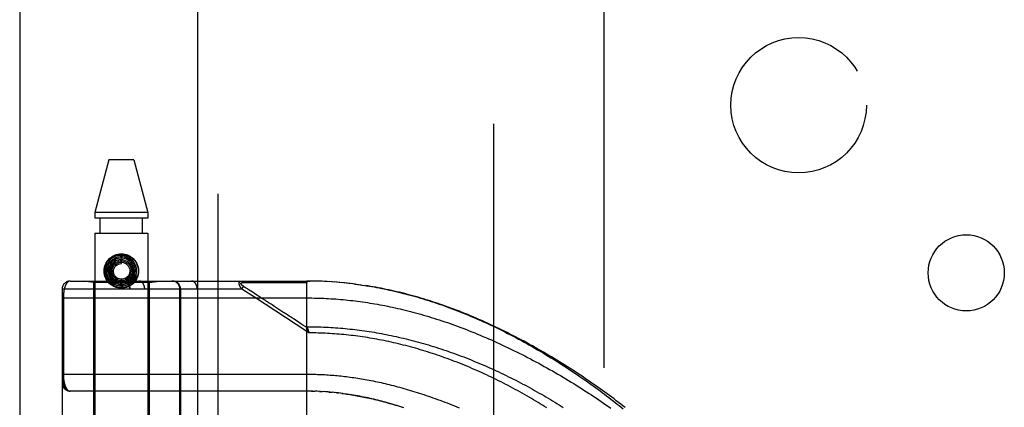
# Model space of a CAD drawing. Header units: inches. Extents: x 0 to 262, y 0 to 169.
# Tile 154 of 256: x 44.84 to 48.47, y 117.24 to 118.67. Entities that reach past the tile are written whole.
import ezdxf

# ---------------------------------------------------------------- set-up
doc = ezdxf.new("R2010")
doc.units = ezdxf.units.IN
doc.header["$LTSCALE"] = 14.384615
doc.header["$MEASUREMENT"] = 0
doc.linetypes.add('HIDDEN', pattern=[0.2, 0.1, -0.1])
doc.layers.get('0').update_dxf_attribs({"linetype": 'CONTINUOUS'})
for name, color, linetype in [('DEFAULT_2', 8, 'HIDDEN'), ('LEFTHAND_DOOR_ASSEMBLY', 7, 'CONTINUOUS'), ('SUBPANEL', 7, 'CONTINUOUS')]:
    doc.layers.add(name, color=color, linetype=linetype)

msp = doc.modelspace()

# ---------------------------------------------------------------- linework, layer by layer
at = {"color": 3, "linetype": 'Continuous'}
msp.add_line((44.8387, 125.8592), (44.8387, 49.3295), dxfattribs=at)
at = {"layer": 'DEFAULT_2', "color": 8, "linetype": 'HIDDEN'}
msp.add_line((46.5887, 50.6735), (46.5887, 119.7775), dxfattribs=at)
at = {"layer": 'LEFTHAND_DOOR_ASSEMBLY', "color": 3, "linetype": 'Continuous'}
msp.add_line((45.4944, 120.9005), (45.4944, 49.5505), dxfattribs=at)
at = {"layer": 'LEFTHAND_DOOR_ASSEMBLY', "color": 8, "linetype": 'HIDDEN'}
for p, q in [((45.5694, 120.9005), (45.5694, 49.5505)), ((45.1674, 118.1485), (45.1159, 117.9545)), ((45.2604, 118.1485), (45.1674, 118.1485)), ((45.2604, 118.1485), (45.3119, 117.9545)), ((45.1159, 117.9545), (45.1159, 117.9335)), ((45.3119, 117.9545), (45.1159, 117.9545)), ((45.3119, 117.9335), (45.1159, 117.9335)), ((45.1354, 117.8785), (45.1354, 117.9335)), ((45.2924, 117.8785), (45.2924, 117.9335)), ((45.3119, 117.9545), (45.3119, 117.9335)), ((45.1159, 117.8785), (45.1159, 114.6962)), ((45.1159, 117.8785), (45.3119, 117.8785)), ((45.3119, 117.8785), (45.3119, 114.6962)), ((45.2139, 117.766), (45.2139, 117.781)), ((45.2719, 117.7197), (45.2577, 117.7243)), ((45.0252, 117.7018), (45.8989, 117.7018)), ((45.1109, 117.6965), (45.0734, 117.7018)), ((45.1109, 117.6965), (45.1109, 117.1505)), ((45.3169, 117.6965), (45.1109, 117.6965)), ((45.2406, 117.7002), (45.2409, 117.7004)), ((45.2409, 117.7004), (45.2423, 117.7018)), ((45.2423, 117.7018), (45.2429, 117.7022)), ((45.2429, 117.7022), (45.2433, 117.7026)), ((45.2433, 117.7026), (45.2437, 117.703)), ((45.2437, 117.703), (45.2441, 117.7034)), ((45.3169, 117.6965), (45.3544, 117.7018)), ((45.3169, 117.6965), (45.3169, 117.1505)), ((45.3702, 114.9993), (45.3702, 117.7018)), ((45.6266, 114.9993), (45.6266, 117.7018)), ((45.6586, 117.6718), (45.6652, 117.6818)), ((45.664, 117.6963), (45.6688, 117.6963)), ((45.6725, 117.6771), (45.6652, 117.6818)), ((45.6688, 117.6963), (45.6746, 117.6963)), ((45.6749, 117.6755), (45.6725, 117.6771)), ((45.6746, 117.6963), (45.7066, 117.6962)), ((45.7066, 117.6962), (45.7118, 117.6962)), ((45.7118, 117.6962), (45.7454, 117.6962)), ((45.7454, 117.6962), (45.7506, 117.6962)), ((45.7506, 117.6962), (45.756, 117.6962)), ((45.8989, 117.037), (45.8989, 117.7018)), ((45.9082, 117.7018), (45.8989, 117.7018)), ((45.8989, 117.7018), (45.908, 117.7018)), ((45.9175, 117.7017), (45.908, 117.7018)), ((45.9268, 117.7015), (45.9171, 117.7017)), ((45.9361, 117.7013), (45.9262, 117.7015)), ((45.9455, 117.701), (45.9353, 117.7013)), ((45.9548, 117.7007), (45.9444, 117.701)), ((45.9642, 117.7002), (45.9535, 117.7007)), ((45.9735, 117.6998), (45.9626, 117.7003)), ((45.9829, 117.6992), (45.9717, 117.6999)), ((45.9922, 117.6986), (45.9808, 117.6994)), ((46.0016, 117.698), (45.9899, 117.6988)), ((46.011, 117.6972), (45.999, 117.6982)), ((46.0203, 117.6965), (46.0082, 117.6975)), ((46.0297, 117.6956), (46.0173, 117.6967)), ((46.0391, 117.6947), (46.0265, 117.6959)), ((46.0486, 117.6937), (46.0356, 117.695)), ((46.058, 117.6926), (46.0448, 117.6941)), ((46.0674, 117.6915), (46.054, 117.6931)), ((46.0769, 117.6904), (46.0632, 117.692)), ((46.0724, 117.6909), (46.0816, 117.6897)), ((46.0769, 117.6904), (46.0909, 117.6885)), ((46.0864, 117.6891), (46.1002, 117.6872)), ((46.0958, 117.6878), (46.1094, 117.6858)), ((44.9952, 117.6718), (44.9952, 115.0293)), ((45.6586, 117.6718), (44.9952, 117.6718)), ((45.2451, 115.0293), (45.2451, 117.6718)), ((45.2471, 115.0293), (45.2471, 117.6718)), ((45.3002, 115.0293), (45.3002, 117.6718)), ((45.4303, 117.1505), (45.4303, 117.6718)), ((45.4327, 117.6718), (45.4327, 117.1505)), ((45.4937, 115.0293), (45.4937, 117.6718)), ((45.6618, 117.6697), (45.6586, 117.6718)), ((45.7048, 117.6416), (45.6618, 117.6697)), ((45.6773, 117.674), (45.6749, 117.6755)), ((45.6797, 117.6724), (45.6773, 117.674)), ((45.6895, 117.666), (45.6848, 117.669)), ((45.6931, 117.6637), (45.6895, 117.666)), ((45.7182, 117.6473), (45.6931, 117.6637)), ((45.8989, 117.5151), (45.7048, 117.6416)), ((45.7221, 117.6448), (45.7182, 117.6473)), ((44.9952, 117.6393), (45.8989, 117.6393)), ((44.9998, 117.6393), (44.9998, 117.3572)), ((45.903, 117.5214), (45.8989, 117.5151)), ((45.9058, 117.5105), (45.8989, 117.5151)), ((45.9042, 117.5173), (45.9045, 117.5161)), ((45.9045, 117.5161), (45.9048, 117.5148)), ((45.9048, 117.5148), (45.9051, 117.5136)), ((45.906, 117.2955), (45.0252, 117.2955)), ((45.9132, 117.2954), (45.9047, 117.2955)), ((45.9204, 117.2953), (45.9104, 117.2955)), ((45.9162, 117.2954), (45.922, 117.2953)), ((45.9204, 117.2953), (45.9277, 117.2951)), ((45.9348, 117.2949), (45.9276, 117.2951)), ((45.942, 117.2946), (45.9335, 117.2949)), ((45.9491, 117.2942), (45.9393, 117.2947)), ((45.9451, 117.2944), (45.9509, 117.2942)), ((45.9491, 117.2942), (45.9567, 117.2938)), ((45.9631, 117.2934), (45.9561, 117.2939)), ((45.9702, 117.2929), (45.9625, 117.2935)), ((45.9772, 117.2924), (45.9683, 117.2931)), ((45.9844, 117.2918), (45.9742, 117.2926)), ((45.9801, 117.2922), (45.9859, 117.2917)), ((45.9844, 117.2918), (45.9918, 117.2911)), ((45.9992, 117.2904), (45.9917, 117.2911)), ((46.0069, 117.2896), (45.9978, 117.2906)), ((46.0097, 117.2893), (46.0156, 117.2886)), ((46.0309, 117.2867), (46.0217, 117.2879)), ((46.0277, 117.2871), (46.0338, 117.2863))]:
    msp.add_line(p, q, dxfattribs=at)
for points in [[(45.1839, 117.7881), (45.1768, 117.7832), (45.1705, 117.7773), (45.1652, 117.7705), (45.1609, 117.7631), (45.1578, 117.755), (45.1558, 117.7466), (45.1552, 117.738), (45.1558, 117.7293), (45.1576, 117.7208), (45.1608, 117.7127), (45.165, 117.7051), (45.1704, 117.6982), (45.1767, 117.6922), (45.1838, 117.6871), (45.1916, 117.6832), (45.2, 117.6804), (45.2086, 117.6788), (45.2174, 117.6786), (45.2262, 117.6796), (45.2347, 117.6819), (45.2428, 117.6855), (45.2503, 117.6902)], [(45.1941, 117.7875), (45.1869, 117.784), (45.1802, 117.7795), (45.1744, 117.7741), (45.1693, 117.7677), (45.1653, 117.7607), (45.1624, 117.7532), (45.1607, 117.7453), (45.1602, 117.7372), (45.1609, 117.7291), (45.1628, 117.7212), (45.1658, 117.7137), (45.17, 117.7067), (45.1752, 117.7004), (45.1813, 117.6949), (45.1881, 117.6904), (45.1956, 117.687), (45.2035, 117.6847), (45.2117, 117.6836), (45.2199, 117.6838), (45.2281, 117.6852), (45.2359, 117.6878)], [(45.1603, 117.7725), (45.1649, 117.7788), (45.1703, 117.7843), (45.1765, 117.7891), (45.1833, 117.7931), (45.1906, 117.7961), (45.1982, 117.7983), (45.206, 117.7996), (45.2139, 117.8), (45.2218, 117.7996), (45.2296, 117.7983), (45.2372, 117.7961), (45.2445, 117.7931), (45.2513, 117.7891), (45.2575, 117.7843), (45.2629, 117.7788), (45.2676, 117.7725)], [(45.2036, 117.7851), (45.1965, 117.783), (45.1898, 117.7799), (45.1836, 117.7758), (45.1781, 117.7707), (45.1734, 117.7649), (45.1697, 117.7583), (45.1671, 117.7513), (45.1656, 117.744), (45.1652, 117.7364), (45.166, 117.7289), (45.1679, 117.7216), (45.1709, 117.7147), (45.175, 117.7083), (45.1801, 117.7026), (45.1859, 117.6977), (45.1925, 117.6938), (45.1995, 117.6909), (45.207, 117.6891), (45.2146, 117.6885), (45.2223, 117.6891), (45.2298, 117.6909)], [(45.2359, 117.6878), (45.2433, 117.6915), (45.2501, 117.6963), (45.2561, 117.7021), (45.2611, 117.7088), (45.2651, 117.7161), (45.268, 117.7239), (45.2697, 117.7321), (45.2702, 117.7405), (45.2694, 117.7488), (45.2673, 117.757), (45.2641, 117.7648), (45.2597, 117.772), (45.2544, 117.7785), (45.2481, 117.7842), (45.241, 117.7888), (45.2333, 117.7924), (45.2251, 117.7948), (45.2167, 117.7959), (45.2081, 117.7958), (45.1997, 117.7945), (45.1915, 117.7919), (45.1839, 117.7881)], [(45.2298, 117.6909), (45.237, 117.6937), (45.2436, 117.6977), (45.2496, 117.7026), (45.2548, 117.7084), (45.259, 117.7149), (45.2622, 117.722), (45.2642, 117.7296), (45.2651, 117.7373), (45.2648, 117.7452), (45.2634, 117.7529), (45.2607, 117.7603), (45.257, 117.7672), (45.2522, 117.7735), (45.2465, 117.779), (45.2401, 117.7836), (45.233, 117.7871), (45.2255, 117.7896), (45.2176, 117.7908), (45.2097, 117.7909), (45.2018, 117.7898), (45.1941, 117.7875)], [(45.217, 117.6936), (45.224, 117.6945), (45.2309, 117.6965), (45.2373, 117.6996), (45.2432, 117.7036), (45.2484, 117.7086), (45.2528, 117.7143), (45.2562, 117.7206), (45.2586, 117.7274), (45.2599, 117.7345), (45.2601, 117.7418), (45.2592, 117.749), (45.2571, 117.756), (45.254, 117.7625), (45.2498, 117.7686), (45.2448, 117.7739), (45.239, 117.7784), (45.2325, 117.7819), (45.2256, 117.7844), (45.2184, 117.7858), (45.211, 117.786), (45.2036, 117.7851)], [(45.2139, 117.781), (45.2127, 117.781), (45.2059, 117.7804), (45.1993, 117.7787), (45.193, 117.776), (45.1872, 117.7723), (45.1821, 117.7677), (45.1778, 117.7624), (45.1743, 117.7564), (45.1719, 117.7499), (45.1705, 117.7431), (45.1702, 117.7362), (45.171, 117.7292), (45.1729, 117.7225), (45.1758, 117.7162), (45.1797, 117.7104), (45.1845, 117.7052), (45.1901, 117.7009), (45.1963, 117.6975), (45.2029, 117.6951), (45.2099, 117.6938), (45.217, 117.6936)], [(45.2577, 117.7243), (45.2571, 117.7227), (45.2539, 117.7161), (45.2498, 117.7102), (45.2448, 117.705), (45.239, 117.7006), (45.2327, 117.6973), (45.2259, 117.6949), (45.2188, 117.6937), (45.2116, 117.6936), (45.2046, 117.6947), (45.1978, 117.6968), (45.1914, 117.7), (45.1857, 117.7042), (45.1807, 117.7092), (45.1765, 117.7149), (45.1734, 117.7212), (45.1713, 117.7279), (45.1703, 117.7349), (45.1704, 117.7419), (45.1716, 117.7488), (45.1739, 117.7554)], [(45.1739, 117.7554), (45.1772, 117.7615), (45.1814, 117.767), (45.1865, 117.7717), (45.1922, 117.7756), (45.1985, 117.7784), (45.2051, 117.7803), (45.2119, 117.781), (45.2188, 117.7807), (45.2255, 117.7792), (45.2318, 117.7767), (45.2376, 117.7732), (45.2428, 117.7689), (45.2472, 117.7637), (45.2508, 117.7579), (45.2533, 117.7517), (45.2548, 117.7451), (45.2552, 117.7384), (45.2545, 117.7318), (45.2527, 117.7253), (45.2499, 117.7193)], [(45.2499, 117.7193), (45.2462, 117.7138), (45.2417, 117.7089), (45.2364, 117.7049), (45.2306, 117.7018), (45.2244, 117.6997), (45.2179, 117.6987), (45.2113, 117.6987), (45.2049, 117.6998), (45.1987, 117.7019), (45.193, 117.705), (45.1879, 117.7089), (45.1835, 117.7137), (45.1799, 117.7191), (45.1773, 117.725), (45.1757, 117.7312), (45.1752, 117.7376), (45.1757, 117.7439), (45.1772, 117.7501), (45.1797, 117.756), (45.1832, 117.7613)], [(45.2419, 117.7163), (45.2376, 117.712), (45.2328, 117.7085), (45.2274, 117.7059), (45.2217, 117.7042), (45.2158, 117.7035), (45.2098, 117.7039), (45.2041, 117.7052), (45.1986, 117.7074), (45.1937, 117.7106), (45.1893, 117.7145), (45.1857, 117.7191), (45.183, 117.7242), (45.1811, 117.7297), (45.1802, 117.7355), (45.1803, 117.7412), (45.1814, 117.7469), (45.1834, 117.7523), (45.1864, 117.7572), (45.19, 117.7615)], [(45.1832, 117.7613), (45.1874, 117.766), (45.1924, 117.7698), (45.1979, 117.7728), (45.2039, 117.7749), (45.21, 117.7759), (45.2163, 117.7759), (45.2224, 117.7749), (45.2283, 117.7728), (45.2337, 117.7698), (45.2386, 117.766), (45.2427, 117.7614), (45.246, 117.7563), (45.2484, 117.7506), (45.2498, 117.7447), (45.2502, 117.7386), (45.2495, 117.7325), (45.2479, 117.7267), (45.2453, 117.7212), (45.2419, 117.7163)], [(45.2322, 117.7141), (45.2276, 117.7114), (45.2226, 117.7096), (45.2174, 117.7086), (45.2121, 117.7086), (45.2069, 117.7096), (45.202, 117.7114), (45.1975, 117.714), (45.1935, 117.7174), (45.1902, 117.7214), (45.1877, 117.7259), (45.186, 117.7308), (45.1852, 117.7359), (45.1853, 117.741), (45.1864, 117.746), (45.1883, 117.7507), (45.191, 117.755), (45.1944, 117.7587), (45.1984, 117.7618)], [(45.19, 117.7615), (45.1944, 117.7652), (45.1993, 117.768), (45.2046, 117.7699), (45.2102, 117.7709), (45.2158, 117.7709), (45.2213, 117.77), (45.2266, 117.7681), (45.2314, 117.7654), (45.2357, 117.7619), (45.2393, 117.7577), (45.2421, 117.7529), (45.244, 117.7478), (45.245, 117.7424), (45.2451, 117.737), (45.2442, 117.7316), (45.2424, 117.7265), (45.2397, 117.7218), (45.2363, 117.7176), (45.2322, 117.7141)], [(45.1984, 117.7618), (45.2028, 117.7641), (45.2076, 117.7655), (45.2126, 117.766), (45.2139, 117.766)], [(45.2626, 117.7227), (45.262, 117.7213), (45.2614, 117.72), (45.2608, 117.7188), (45.2602, 117.7176), (45.2596, 117.7165), (45.2589, 117.7154), (45.2583, 117.7144), (45.2577, 117.7135), (45.2571, 117.7126), (45.2565, 117.7117), (45.2559, 117.7109), (45.2553, 117.7102), (45.2547, 117.7095), (45.2541, 117.7088), (45.2535, 117.7082), (45.253, 117.7076), (45.2525, 117.7071), (45.2519, 117.7065), (45.2514, 117.706), (45.2509, 117.7056), (45.2505, 117.7051), (45.25, 117.7047), (45.2496, 117.7043), (45.2491, 117.704), (45.2487, 117.7036), (45.2483, 117.7033), (45.2479, 117.703), (45.2475, 117.7027), (45.2471, 117.7024), (45.2468, 117.7022), (45.2464, 117.7019), (45.246, 117.7017), (45.2457, 117.7014), (45.2454, 117.7012), (45.245, 117.701), (45.2447, 117.7008), (45.2444, 117.7006), (45.2441, 117.7004), (45.2437, 117.7002), (45.2434, 117.7), (45.2431, 117.6999), (45.2428, 117.6997), (45.2425, 117.6996), (45.2422, 117.6994), (45.2419, 117.6993), (45.2416, 117.6991), (45.2414, 117.699), (45.2411, 117.6989), (45.2408, 117.6988), (45.2406, 117.6987), (45.2404, 117.6986), (45.2401, 117.6986), (45.2399, 117.6985), (45.2397, 117.6985), (45.2395, 117.6985), (45.2393, 117.6985), (45.2393, 117.6986), (45.2393, 117.6987), (45.2394, 117.6989), (45.2395, 117.6991), (45.2397, 117.6993), (45.2398, 117.6995), (45.24, 117.6996), (45.2401, 117.6998), (45.2403, 117.6999), (45.2404, 117.7), (45.2406, 117.7002)], [(45.2441, 117.7034), (45.2444, 117.7037), (45.2446, 117.7039), (45.2449, 117.7042), (45.2452, 117.7045), (45.2455, 117.7048), (45.2458, 117.7051), (45.2461, 117.7054), (45.2465, 117.7058), (45.2468, 117.7062), (45.2472, 117.7066), (45.2476, 117.707), (45.248, 117.7074), (45.2484, 117.7079), (45.2488, 117.7084), (45.2493, 117.709), (45.2497, 117.7096), (45.2502, 117.7102), (45.2507, 117.7108), (45.2512, 117.7115), (45.2517, 117.7122), (45.2522, 117.713), (45.2527, 117.7137), (45.2532, 117.7146), (45.2537, 117.7154), (45.2542, 117.7164), (45.2547, 117.7173), (45.2553, 117.7184), (45.2558, 117.7194), (45.2563, 117.7206), (45.2568, 117.7218), (45.2572, 117.723), (45.2577, 117.7243)], [(45.2503, 117.6902), (45.2571, 117.6959), (45.2629, 117.7026), (45.2677, 117.7101), (45.2714, 117.7182), (45.2719, 117.7197)], [(45.0252, 117.7018), (45.0246, 117.7018), (45.0239, 117.7017), (45.0234, 117.7017), (45.0228, 117.7015), (45.0222, 117.7014), (45.0216, 117.7013), (45.0211, 117.7011), (45.0205, 117.7009), (45.02, 117.7006), (45.0194, 117.7004), (45.0189, 117.7001), (45.0184, 117.6998), (45.0179, 117.6995), (45.0174, 117.6991), (45.0169, 117.6987), (45.0164, 117.6983), (45.0159, 117.6979), (45.0154, 117.6975), (45.015, 117.697), (45.0145, 117.6966), (45.014, 117.6961), (45.0136, 117.6956), (45.0132, 117.6951), (45.0128, 117.6945), (45.0123, 117.694), (45.0119, 117.6934), (45.0115, 117.6928), (45.0111, 117.6922), (45.0107, 117.6916), (45.0104, 117.691), (45.01, 117.6903), (45.0096, 117.6897), (45.0093, 117.689), (45.0089, 117.6883), (45.0086, 117.6877), (45.0083, 117.687), (45.0079, 117.6862), (45.0076, 117.6855), (45.0073, 117.6848), (45.007, 117.6841), (45.0067, 117.6833), (45.0064, 117.6826), (45.0061, 117.6818), (45.0059, 117.681), (45.0056, 117.6803), (45.0053, 117.6795), (45.0051, 117.6787), (45.0048, 117.6779), (45.0046, 117.6771), (45.0044, 117.6763), (45.0042, 117.6755), (45.0039, 117.6747), (45.0037, 117.6738), (45.0035, 117.673), (45.0033, 117.6722), (45.0031, 117.6714), (45.0029, 117.6705), (45.0027, 117.6697), (45.0026, 117.6688), (45.0024, 117.668), (45.0022, 117.6671), (45.0021, 117.6663), (45.0019, 117.6654), (45.0018, 117.6645), (45.0016, 117.6637), (45.0015, 117.6628), (45.0014, 117.6619), (45.0012, 117.6611), (45.0011, 117.6602), (45.001, 117.6594), (45.0009, 117.6585), (45.0008, 117.6576), (45.0007, 117.6568), (45.0006, 117.6559), (45.0005, 117.6551), (45.0004, 117.6542), (45.0004, 117.6534), (45.0003, 117.6525), (45.0002, 117.6517), (45.0002, 117.6509), (45.0001, 117.65), (45.0001, 117.6492), (45, 117.6484), (45, 117.6475), (44.9999, 117.6467), (44.9999, 117.6459), (44.9999, 117.6451), (44.9998, 117.6443), (44.9998, 117.6434), (44.9998, 117.6426), (44.9998, 117.6418), (44.9998, 117.6409), (44.9998, 117.6401), (44.9998, 117.6393)], [(45.2676, 117.7046), (45.2629, 117.6983), (45.2575, 117.6927), (45.2513, 117.688), (45.2445, 117.684), (45.2372, 117.681), (45.2296, 117.6788), (45.2218, 117.6775), (45.2139, 117.6771), (45.206, 117.6775), (45.1982, 117.6788), (45.1906, 117.681), (45.1833, 117.684), (45.1765, 117.688), (45.1703, 117.6927), (45.1649, 117.6983), (45.1603, 117.7046)], [(45.2471, 117.6718), (45.2471, 117.6724), (45.2471, 117.6731), (45.247, 117.6737), (45.247, 117.6744), (45.2469, 117.6751), (45.2468, 117.6757), (45.2468, 117.6764), (45.2467, 117.677), (45.2465, 117.6776), (45.2464, 117.6783), (45.2463, 117.6789), (45.2461, 117.6796), (45.2459, 117.6802), (45.2457, 117.6808), (45.2455, 117.6814), (45.2453, 117.682), (45.2451, 117.6827), (45.2448, 117.6833), (45.2446, 117.6839), (45.2443, 117.6845), (45.244, 117.6851), (45.2437, 117.6856), (45.2434, 117.6862), (45.2431, 117.6868), (45.2428, 117.6873), (45.2425, 117.6879), (45.2421, 117.6885), (45.2417, 117.689), (45.2414, 117.6895), (45.241, 117.69), (45.2406, 117.6906), (45.2402, 117.6911), (45.2397, 117.6916), (45.2393, 117.6921), (45.2389, 117.6925), (45.2384, 117.693), (45.2379, 117.6935), (45.2375, 117.6939), (45.237, 117.6943), (45.2365, 117.6948), (45.236, 117.6952), (45.2355, 117.6956), (45.235, 117.696), (45.2344, 117.6964), (45.2339, 117.6967), (45.2334, 117.6971), (45.2328, 117.6974), (45.2323, 117.6978), (45.2317, 117.6981), (45.2311, 117.6984), (45.2305, 117.6987), (45.23, 117.699), (45.2294, 117.6992), (45.2288, 117.6995), (45.2282, 117.6997), (45.2276, 117.7), (45.227, 117.7002), (45.2263, 117.7004), (45.2257, 117.7006), (45.2251, 117.7008), (45.2245, 117.7009), (45.2238, 117.7011), (45.2232, 117.7012), (45.2226, 117.7013), (45.2219, 117.7014), (45.2213, 117.7015), (45.2207, 117.7016), (45.22, 117.7017), (45.2194, 117.7017), (45.2187, 117.7018), (45.2181, 117.7018), (45.2174, 117.7018)], [(45.3002, 117.6718), (45.3002, 117.6724), (45.3001, 117.6731), (45.3001, 117.6737), (45.3001, 117.6744), (45.3, 117.6751), (45.3, 117.6757), (45.2999, 117.6764), (45.2998, 117.677), (45.2998, 117.6776), (45.2997, 117.6783), (45.2996, 117.6789), (45.2994, 117.6796), (45.2993, 117.6802), (45.2992, 117.6808), (45.299, 117.6814), (45.2989, 117.682), (45.2987, 117.6827), (45.2986, 117.6833), (45.2984, 117.6839), (45.2982, 117.6845), (45.298, 117.6851), (45.2978, 117.6856), (45.2976, 117.6862), (45.2973, 117.6868), (45.2971, 117.6873), (45.2968, 117.6879), (45.2966, 117.6885), (45.2963, 117.689), (45.2961, 117.6895), (45.2958, 117.69), (45.2955, 117.6906), (45.2952, 117.6911), (45.2949, 117.6916), (45.2946, 117.6921), (45.2943, 117.6925), (45.294, 117.693), (45.2936, 117.6935), (45.2933, 117.6939), (45.2929, 117.6943), (45.2926, 117.6948), (45.2922, 117.6952), (45.2919, 117.6956), (45.2915, 117.696), (45.2911, 117.6964), (45.2907, 117.6967), (45.2904, 117.6971), (45.29, 117.6974), (45.2896, 117.6978), (45.2892, 117.6981), (45.2888, 117.6984), (45.2883, 117.6987), (45.2879, 117.699), (45.2875, 117.6992), (45.2871, 117.6995), (45.2866, 117.6997), (45.2862, 117.7), (45.2858, 117.7002), (45.2853, 117.7004), (45.2849, 117.7006), (45.2844, 117.7008), (45.284, 117.7009), (45.2835, 117.7011), (45.2831, 117.7012), (45.2826, 117.7013), (45.2822, 117.7014), (45.2817, 117.7015), (45.2813, 117.7016), (45.2808, 117.7017), (45.2803, 117.7017), (45.2799, 117.7018), (45.2794, 117.7018), (45.279, 117.7018)], [(45.4303, 117.6718), (45.4303, 117.6724), (45.4303, 117.6731), (45.4303, 117.6737), (45.4302, 117.6744), (45.4302, 117.6751), (45.4301, 117.6757), (45.43, 117.6764), (45.4299, 117.677), (45.4298, 117.6776), (45.4296, 117.6783), (45.4295, 117.6789), (45.4293, 117.6796), (45.4292, 117.6802), (45.429, 117.6808), (45.4288, 117.6814), (45.4286, 117.682), (45.4283, 117.6827), (45.4281, 117.6833), (45.4278, 117.6839), (45.4276, 117.6845), (45.4273, 117.6851), (45.427, 117.6856), (45.4267, 117.6862), (45.4264, 117.6868), (45.426, 117.6873), (45.4257, 117.6879), (45.4253, 117.6885), (45.425, 117.689), (45.4246, 117.6895), (45.4242, 117.69), (45.4238, 117.6906), (45.4234, 117.6911), (45.423, 117.6916), (45.4225, 117.6921), (45.4221, 117.6925), (45.4216, 117.693), (45.4212, 117.6935), (45.4207, 117.6939), (45.4202, 117.6943), (45.4197, 117.6948), (45.4192, 117.6952), (45.4187, 117.6956), (45.4182, 117.696), (45.4177, 117.6964), (45.4172, 117.6967), (45.4166, 117.6971), (45.4161, 117.6974), (45.4155, 117.6978), (45.4149, 117.6981), (45.4144, 117.6984), (45.4138, 117.6987), (45.4132, 117.699), (45.4126, 117.6992), (45.412, 117.6995), (45.4114, 117.6997), (45.4108, 117.7), (45.4102, 117.7002), (45.4096, 117.7004), (45.409, 117.7006), (45.4083, 117.7008), (45.4077, 117.7009), (45.4071, 117.7011), (45.4065, 117.7012), (45.4058, 117.7013), (45.4052, 117.7014), (45.4045, 117.7015), (45.4039, 117.7016), (45.4032, 117.7017), (45.4026, 117.7017), (45.402, 117.7018), (45.4013, 117.7018), (45.4007, 117.7018)], [(45.4937, 117.6718), (45.4937, 117.6724), (45.4937, 117.6731), (45.4937, 117.6737), (45.4936, 117.6744), (45.4936, 117.6751), (45.4935, 117.6757), (45.4935, 117.6764), (45.4934, 117.677), (45.4933, 117.6776), (45.4932, 117.6783), (45.4931, 117.6789), (45.493, 117.6796), (45.4929, 117.6802), (45.4927, 117.6808), (45.4926, 117.6814), (45.4924, 117.682), (45.4923, 117.6827), (45.4921, 117.6833), (45.4919, 117.6839), (45.4917, 117.6845), (45.4915, 117.6851), (45.4913, 117.6856), (45.4911, 117.6862), (45.4909, 117.6868), (45.4906, 117.6873), (45.4904, 117.6879), (45.4901, 117.6885), (45.4899, 117.689), (45.4896, 117.6895), (45.4893, 117.69), (45.489, 117.6906), (45.4887, 117.6911), (45.4884, 117.6916), (45.4881, 117.6921), (45.4878, 117.6925), (45.4875, 117.693), (45.4872, 117.6935), (45.4868, 117.6939), (45.4865, 117.6943), (45.4861, 117.6948), (45.4858, 117.6952), (45.4854, 117.6956), (45.485, 117.696), (45.4847, 117.6964), (45.4843, 117.6967), (45.4839, 117.6971), (45.4835, 117.6974), (45.4831, 117.6978), (45.4827, 117.6981), (45.4823, 117.6984), (45.4819, 117.6987), (45.4815, 117.699), (45.481, 117.6992), (45.4806, 117.6995), (45.4802, 117.6997), (45.4797, 117.7), (45.4793, 117.7002), (45.4789, 117.7004), (45.4784, 117.7006), (45.478, 117.7008), (45.4775, 117.7009), (45.4771, 117.7011), (45.4766, 117.7012), (45.4762, 117.7013), (45.4757, 117.7014), (45.4753, 117.7015), (45.4748, 117.7016), (45.4743, 117.7017), (45.4739, 117.7017), (45.4734, 117.7018), (45.473, 117.7018), (45.4725, 117.7018)], [(45.6586, 117.6718), (45.6582, 117.6724), (45.6577, 117.6731), (45.6572, 117.6737), (45.6568, 117.6743), (45.6564, 117.6749), (45.656, 117.6755), (45.6556, 117.676), (45.6552, 117.6766), (45.6549, 117.6771), (45.6546, 117.6776), (45.6542, 117.6782), (45.6539, 117.6787), (45.6537, 117.6792), (45.6534, 117.6796), (45.6531, 117.6801), (45.6528, 117.6806), (45.6526, 117.681), (45.6524, 117.6815), (45.6521, 117.6819), (45.6519, 117.6823), (45.6517, 117.6828), (45.6515, 117.6832), (45.6513, 117.6836), (45.6511, 117.684), (45.651, 117.6844), (45.6508, 117.6848), (45.6506, 117.6851), (45.6505, 117.6855), (45.6503, 117.6859), (45.6502, 117.6862), (45.6501, 117.6866), (45.6499, 117.687), (45.6498, 117.6873), (45.6497, 117.6877), (45.6496, 117.688), (45.6495, 117.6883), (45.6494, 117.6887), (45.6493, 117.689), (45.6492, 117.6893), (45.6492, 117.6896), (45.6491, 117.6899), (45.649, 117.6902), (45.649, 117.6906), (45.6489, 117.6909), (45.6489, 117.6912), (45.6488, 117.6914), (45.6488, 117.6917), (45.6488, 117.692), (45.6487, 117.6923), (45.6487, 117.6926), (45.6487, 117.6929), (45.6487, 117.6931), (45.6487, 117.6934), (45.6487, 117.6937), (45.6487, 117.6939), (45.6487, 117.6942), (45.6487, 117.6944), (45.6487, 117.6947), (45.6488, 117.6949), (45.6488, 117.6952), (45.6488, 117.6954), (45.6489, 117.6956), (45.6489, 117.6959), (45.649, 117.6961), (45.649, 117.6963), (45.6491, 117.6965), (45.6492, 117.6968), (45.6492, 117.697), (45.6493, 117.6972), (45.6494, 117.6974), (45.6495, 117.6976), (45.6496, 117.6978), (45.6497, 117.698), (45.6498, 117.6982), (45.6499, 117.6984), (45.65, 117.6986), (45.6502, 117.6987), (45.6503, 117.6989), (45.6505, 117.6991), (45.6506, 117.6993), (45.6508, 117.6994), (45.6509, 117.6996), (45.6511, 117.6998), (45.6513, 117.6999), (45.6515, 117.7001), (45.6517, 117.7002), (45.6519, 117.7004), (45.6521, 117.7005), (45.6523, 117.7006), (45.6526, 117.7008), (45.6528, 117.7009), (45.6531, 117.701), (45.6534, 117.7011), (45.6536, 117.7012), (45.654, 117.7013), (45.6543, 117.7014), (45.6546, 117.7015), (45.655, 117.7016), (45.6553, 117.7016), (45.6557, 117.7017), (45.6561, 117.7017), (45.6566, 117.7018), (45.657, 117.7018), (45.6575, 117.7018)], [(45.6652, 117.6818), (45.6647, 117.6821), (45.6642, 117.6825), (45.6638, 117.6828), (45.6634, 117.6831), (45.663, 117.6834), (45.6626, 117.6836), (45.6622, 117.6839), (45.6618, 117.6842), (45.6615, 117.6845), (45.6611, 117.6847), (45.6608, 117.685), (45.6605, 117.6852), (45.6602, 117.6855), (45.6599, 117.6857), (45.6597, 117.6859), (45.6594, 117.6862), (45.6592, 117.6864), (45.6589, 117.6866), (45.6587, 117.6868), (45.6585, 117.687), (45.6583, 117.6872), (45.6581, 117.6874), (45.6579, 117.6876), (45.6577, 117.6878), (45.6575, 117.688), (45.6573, 117.6882), (45.6572, 117.6884), (45.657, 117.6886), (45.6569, 117.6888), (45.6567, 117.6889), (45.6566, 117.6891), (45.6565, 117.6893), (45.6564, 117.6895), (45.6563, 117.6896), (45.6562, 117.6898), (45.6561, 117.6899), (45.656, 117.6901), (45.6559, 117.6903), (45.6558, 117.6904), (45.6557, 117.6906), (45.6556, 117.6907), (45.6556, 117.6909), (45.6555, 117.691), (45.6555, 117.6912), (45.6554, 117.6913), (45.6554, 117.6914), (45.6553, 117.6916), (45.6553, 117.6917), (45.6553, 117.6919), (45.6553, 117.692), (45.6552, 117.6921), (45.6552, 117.6923), (45.6552, 117.6924), (45.6552, 117.6925), (45.6552, 117.6926), (45.6552, 117.6928), (45.6553, 117.6929), (45.6553, 117.693), (45.6553, 117.6931), (45.6553, 117.6932), (45.6554, 117.6933), (45.6554, 117.6935), (45.6555, 117.6936), (45.6555, 117.6937), (45.6556, 117.6938), (45.6556, 117.6939), (45.6557, 117.694), (45.6558, 117.6941), (45.6559, 117.6942), (45.656, 117.6943), (45.656, 117.6944), (45.6561, 117.6945), (45.6562, 117.6946), (45.6564, 117.6947), (45.6565, 117.6947), (45.6566, 117.6948), (45.6567, 117.6949), (45.6569, 117.695), (45.657, 117.6951), (45.6572, 117.6952), (45.6573, 117.6952), (45.6575, 117.6953), (45.6577, 117.6954), (45.6578, 117.6955), (45.658, 117.6955), (45.6582, 117.6956), (45.6584, 117.6957), (45.6587, 117.6957), (45.6589, 117.6958), (45.6591, 117.6959), (45.6594, 117.6959), (45.6597, 117.696), (45.6599, 117.696), (45.6602, 117.6961), (45.6605, 117.6961), (45.6608, 117.6962), (45.6612, 117.6962), (45.6615, 117.6962), (45.6619, 117.6963), (45.6623, 117.6963), (45.6627, 117.6963), (45.6631, 117.6963), (45.6636, 117.6963), (45.664, 117.6963)], [(45.6575, 117.7018), (45.6577, 117.7018), (45.6579, 117.7018), (45.6581, 117.7017), (45.6583, 117.7017), (45.6586, 117.7017), (45.6588, 117.7016), (45.659, 117.7015), (45.6592, 117.7015), (45.6594, 117.7014), (45.6596, 117.7013), (45.6599, 117.7012), (45.6601, 117.7011), (45.6603, 117.7009), (45.6605, 117.7008), (45.6607, 117.7007), (45.6609, 117.7005), (45.6611, 117.7004), (45.6613, 117.7002), (45.6615, 117.7), (45.6617, 117.6998), (45.6619, 117.6996), (45.6621, 117.6994), (45.6622, 117.6992), (45.6624, 117.699), (45.6626, 117.6987), (45.6628, 117.6985), (45.6629, 117.6983), (45.6631, 117.698), (45.6633, 117.6977), (45.6634, 117.6975), (45.6636, 117.6972), (45.6637, 117.6969), (45.6639, 117.6966), (45.664, 117.6963)], [(45.756, 117.6962), (45.7589, 117.6962), (45.7619, 117.6962), (45.765, 117.6962), (45.7684, 117.6962), (45.7719, 117.6962), (45.7793, 117.6962)], [(45.7793, 117.6962), (45.7832, 117.6962), (45.787, 117.6962), (45.7909, 117.6962), (45.7947, 117.6962), (45.7985, 117.6962), (45.8023, 117.6962), (45.8061, 117.6962), (45.8099, 117.6961), (45.8138, 117.6961), (45.8179, 117.6961), (45.822, 117.6961), (45.8503, 117.6961)], [(45.8503, 117.6961), (45.8556, 117.6961), (45.8612, 117.6961), (45.867, 117.6961), (45.873, 117.6961), (45.8793, 117.6961), (45.8859, 117.6961), (45.8928, 117.6961)], [(45.8861, 117.7018), (45.8867, 117.7018), (45.8873, 117.7018), (45.8879, 117.7017), (45.8884, 117.7017), (45.8889, 117.7017), (45.8894, 117.7016), (45.8899, 117.7016), (45.8904, 117.7015), (45.8908, 117.7015), (45.8913, 117.7014), (45.8917, 117.7013), (45.8921, 117.7013), (45.8925, 117.7012), (45.8928, 117.7011), (45.8932, 117.701), (45.8935, 117.7009), (45.8938, 117.7008), (45.8941, 117.7007), (45.8944, 117.7006), (45.8947, 117.7005), (45.8949, 117.7004), (45.8952, 117.7003), (45.8954, 117.7002), (45.8957, 117.7001), (45.8959, 117.7), (45.8961, 117.6999), (45.8963, 117.6998), (45.8965, 117.6997), (45.8967, 117.6995), (45.8968, 117.6994), (45.897, 117.6993), (45.8972, 117.6992), (45.8973, 117.6991), (45.8974, 117.699), (45.8976, 117.6988), (45.8977, 117.6987), (45.8978, 117.6986), (45.8979, 117.6985), (45.898, 117.6984), (45.8981, 117.6982), (45.8982, 117.6981), (45.8983, 117.698), (45.8984, 117.6978), (45.8985, 117.6977), (45.8985, 117.6976), (45.8986, 117.6974), (45.8987, 117.6973), (45.8987, 117.6972), (45.8988, 117.697), (45.8988, 117.6969), (45.8988, 117.6967), (45.8989, 117.6966), (45.8989, 117.6964), (45.8989, 117.6963), (45.8989, 117.6961), (45.8989, 117.696)], [(45.8861, 117.7018), (45.8864, 117.7018), (45.8866, 117.7018), (45.8868, 117.7017), (45.887, 117.7017), (45.8873, 117.7017), (45.8875, 117.7016), (45.8877, 117.7015), (45.8879, 117.7015), (45.8882, 117.7014), (45.8884, 117.7013), (45.8886, 117.7012), (45.8888, 117.701), (45.889, 117.7009), (45.8892, 117.7008), (45.8894, 117.7006), (45.8896, 117.7005), (45.8898, 117.7003), (45.89, 117.7001), (45.8902, 117.6999), (45.8904, 117.6997), (45.8906, 117.6995), (45.8908, 117.6993), (45.891, 117.6991), (45.8912, 117.6989), (45.8914, 117.6986), (45.8915, 117.6984), (45.8917, 117.6981), (45.8919, 117.6979), (45.892, 117.6976), (45.8922, 117.6973), (45.8924, 117.697), (45.8925, 117.6967), (45.8927, 117.6964), (45.8928, 117.6961)], [(45.8928, 117.6961), (45.8938, 117.6961), (45.8948, 117.6961), (45.8958, 117.6961), (45.8968, 117.6961), (45.8979, 117.696), (45.8989, 117.696)], [(46.1054, 117.6864), (46.1187, 117.6844), (46.128, 117.6829), (46.1374, 117.6813), (46.1467, 117.6797), (46.1561, 117.678), (46.1654, 117.6762), (46.1748, 117.6744), (46.1843, 117.6725), (46.1937, 117.6705), (46.2032, 117.6685), (46.2126, 117.6664), (46.2221, 117.6642), (46.2317, 117.662), (46.2412, 117.6597), (46.2508, 117.6573), (46.2604, 117.6549), (46.27, 117.6523), (46.2797, 117.6498), (46.2893, 117.6471), (46.299, 117.6444), (46.3087, 117.6416), (46.3185, 117.6387), (46.3282, 117.6358), (46.338, 117.6328), (46.3478, 117.6297), (46.3576, 117.6266), (46.3673, 117.6234), (46.3771, 117.6201), (46.3868, 117.6168), (46.3965, 117.6134), (46.4061, 117.61), (46.4158, 117.6065), (46.4254, 117.603), (46.435, 117.5994), (46.4446, 117.5958), (46.4542, 117.5921), (46.4637, 117.5883), (46.4733, 117.5845), (46.4829, 117.5806), (46.4925, 117.5767), (46.5022, 117.5726), (46.5118, 117.5686), (46.5214, 117.5644), (46.531, 117.5602), (46.5407, 117.5559), (46.5504, 117.5516), (46.5601, 117.5472), (46.5699, 117.5426), (46.5797, 117.538), (46.5896, 117.5334), (46.5995, 117.5286), (46.6095, 117.5237), (46.6196, 117.5187), (46.6296, 117.5137), (46.6397, 117.5086), (46.6499, 117.5034), (46.66, 117.4981), (46.6701, 117.4928), (46.6803, 117.4874), (46.6904, 117.4819), (46.7004, 117.4764), (46.7105, 117.4709), (46.7205, 117.4653), (46.7305, 117.4596), (46.7405, 117.4539), (46.7504, 117.4482), (46.7603, 117.4424), (46.7702, 117.4366), (46.78, 117.4307), (46.7897, 117.4248), (46.7995, 117.4189), (46.8091, 117.4129), (46.8188, 117.4069), (46.8283, 117.4009), (46.8378, 117.3948), (46.8473, 117.3888), (46.8567, 117.3827), (46.866, 117.3766), (46.8753, 117.3704), (46.8845, 117.3643), (46.8936, 117.3582), (46.9026, 117.352), (46.9116, 117.3458), (46.9205, 117.3397), (46.9293, 117.3335), (46.9381, 117.3273), (46.9468, 117.3211), (46.9553, 117.315), (46.9638, 117.3088), (46.9723, 117.3027), (46.9806, 117.2965), (46.9888, 117.2904), (46.997, 117.2843), (47.005, 117.2781), (47.013, 117.2721), (47.0209, 117.266), (47.0287, 117.2599), (47.0364, 117.2539), (47.0439, 117.2479), (47.0514, 117.2419), (47.0588, 117.236), (47.0661, 117.23)], [(47.0729, 117.2355), (47.065, 117.2417), (47.057, 117.2478), (47.0489, 117.254), (47.0408, 117.2602), (47.0325, 117.2664), (47.0242, 117.2726), (47.0158, 117.2788), (47.0073, 117.2851), (46.9987, 117.2913), (46.9901, 117.2976), (46.9813, 117.3038), (46.9725, 117.3101), (46.9636, 117.3164), (46.9546, 117.3226), (46.9456, 117.3289), (46.9364, 117.3352), (46.9272, 117.3414), (46.9179, 117.3477), (46.9086, 117.3539), (46.8992, 117.3601), (46.8897, 117.3664), (46.8802, 117.3726), (46.8706, 117.3788), (46.8609, 117.3849), (46.8512, 117.3911), (46.8414, 117.3972), (46.8316, 117.4033), (46.8217, 117.4093), (46.8118, 117.4154), (46.8018, 117.4214), (46.7918, 117.4273), (46.7818, 117.4333), (46.7717, 117.4392), (46.7615, 117.445), (46.7514, 117.4508), (46.7412, 117.4566), (46.7309, 117.4623), (46.7207, 117.468), (46.7104, 117.4736), (46.7001, 117.4792), (46.6898, 117.4847), (46.6794, 117.4901), (46.6691, 117.4955), (46.6587, 117.5009), (46.6483, 117.5062), (46.6379, 117.5114), (46.6275, 117.5166), (46.6171, 117.5217), (46.6067, 117.5267), (46.5962, 117.5317), (46.5858, 117.5366), (46.5754, 117.5414), (46.565, 117.5462), (46.5546, 117.5509), (46.5442, 117.5555), (46.5338, 117.5601), (46.5234, 117.5646), (46.513, 117.569), (46.5027, 117.5733), (46.4923, 117.5776), (46.482, 117.5818), (46.4717, 117.5859), (46.4614, 117.5899), (46.4511, 117.5939), (46.4408, 117.5978), (46.4306, 117.6016), (46.4204, 117.6054), (46.4102, 117.609), (46.4, 117.6126), (46.3898, 117.6161), (46.3797, 117.6196), (46.3696, 117.623), (46.3595, 117.6262), (46.3495, 117.6295), (46.3394, 117.6326), (46.3294, 117.6357), (46.3194, 117.6387), (46.3094, 117.6416), (46.2995, 117.6444), (46.2896, 117.6472), (46.2797, 117.6499), (46.2698, 117.6525), (46.26, 117.6551), (46.2501, 117.6576), (46.2403, 117.66), (46.2305, 117.6623), (46.2208, 117.6646), (46.2111, 117.6668), (46.2013, 117.6689), (46.1917, 117.671), (46.182, 117.673), (46.1723, 117.6749), (46.1627, 117.6767), (46.1531, 117.6785), (46.1435, 117.6802), (46.134, 117.6819), (46.1244, 117.6835), (46.1149, 117.685)], [(45.6848, 117.669), (45.6835, 117.6699), (45.6822, 117.6708), (45.6797, 117.6724)], [(45.7597, 117.6203), (45.7563, 117.6225), (45.753, 117.6246), (45.7498, 117.6267), (45.7467, 117.6288), (45.7436, 117.6308), (45.7407, 117.6327), (45.7379, 117.6345), (45.7353, 117.6362), (45.7328, 117.6378), (45.7305, 117.6393), (45.7283, 117.6408), (45.7262, 117.6421), (45.7221, 117.6448)], [(45.7702, 117.6134), (45.7667, 117.6158), (45.7597, 117.6203)], [(45.8232, 117.5789), (45.8187, 117.5818), (45.8144, 117.5846), (45.8103, 117.5873), (45.8064, 117.5898), (45.8026, 117.5923), (45.799, 117.5947), (45.7954, 117.597), (45.7918, 117.5994), (45.7882, 117.6017), (45.7846, 117.6041), (45.781, 117.6064), (45.7702, 117.6134)], [(45.8989, 117.6393), (45.9078, 117.6393), (45.9166, 117.6392), (45.9255, 117.639), (45.9343, 117.6389), (45.9432, 117.6386), (45.952, 117.6383), (45.9609, 117.638), (45.9698, 117.6375), (45.9787, 117.6371), (45.9876, 117.6366), (45.9965, 117.636), (46.0054, 117.6354), (46.0143, 117.6347), (46.0232, 117.6339), (46.0322, 117.6331), (46.0411, 117.6323), (46.0501, 117.6314), (46.0591, 117.6304), (46.0681, 117.6294), (46.0771, 117.6283), (46.0861, 117.6272), (46.0951, 117.626), (46.1042, 117.6247), (46.1133, 117.6234), (46.1224, 117.622), (46.1315, 117.6206), (46.1407, 117.6191), (46.1498, 117.6176), (46.159, 117.616), (46.1682, 117.6143), (46.1775, 117.6126), (46.1867, 117.6108), (46.196, 117.6089), (46.2053, 117.607), (46.2146, 117.605), (46.224, 117.603), (46.2334, 117.6009), (46.2428, 117.5987), (46.2522, 117.5965), (46.2617, 117.5942), (46.2712, 117.5918), (46.2807, 117.5894), (46.2903, 117.5869), (46.2999, 117.5843), (46.3095, 117.5817), (46.3191, 117.579), (46.3288, 117.5762), (46.3385, 117.5734), (46.3483, 117.5704), (46.358, 117.5675), (46.3678, 117.5644), (46.3776, 117.5613), (46.3875, 117.5581), (46.3974, 117.5549), (46.4073, 117.5515), (46.4172, 117.5481), (46.4272, 117.5447), (46.4372, 117.5411), (46.4472, 117.5375), (46.4572, 117.5339), (46.4673, 117.5301), (46.4774, 117.5263), (46.4875, 117.5224), (46.4977, 117.5184), (46.5078, 117.5144), (46.518, 117.5103), (46.5282, 117.5061), (46.5384, 117.5019), (46.5487, 117.4976), (46.5589, 117.4932), (46.5692, 117.4887), (46.5795, 117.4842), (46.5898, 117.4796), (46.6001, 117.475), (46.6104, 117.4703), (46.6207, 117.4655), (46.631, 117.4607), (46.6413, 117.4557), (46.6516, 117.4508), (46.6619, 117.4458), (46.6722, 117.4407), (46.6825, 117.4355), (46.6928, 117.4303), (46.7031, 117.4251), (46.7134, 117.4198), (46.7236, 117.4144), (46.7339, 117.409), (46.7441, 117.4036), (46.7543, 117.3981), (46.7644, 117.3925), (46.7746, 117.3869), (46.7847, 117.3813), (46.7947, 117.3756), (46.8048, 117.3699), (46.8147, 117.3642), (46.8247, 117.3584), (46.8346, 117.3526), (46.8445, 117.3467), (46.8543, 117.3409), (46.864, 117.335), (46.8737, 117.3291), (46.8834, 117.3231), (46.893, 117.3172), (46.9025, 117.3112), (46.912, 117.3053), (46.9214, 117.2993), (46.9307, 117.2933), (46.94, 117.2873), (46.9491, 117.2812), (46.9583, 117.2752), (46.9673, 117.2692), (46.9763, 117.2632), (46.9852, 117.2571), (46.994, 117.2511), (47.0027, 117.2451), (47.0114, 117.2391), (47.02, 117.2331)], [(45.8498, 117.5616), (45.8383, 117.5691), (45.833, 117.5725), (45.8232, 117.5789)], [(45.8766, 117.5441), (45.8626, 117.5532), (45.8498, 117.5616)], [(45.9002, 117.5287), (45.892, 117.5341), (45.8841, 117.5392), (45.8766, 117.5441)], [(45.9, 117.529), (45.8999, 117.5292), (45.8998, 117.5294), (45.8997, 117.5297), (45.8996, 117.5299), (45.8995, 117.5301), (45.8995, 117.5303), (45.8994, 117.5306), (45.8993, 117.5308), (45.8992, 117.531), (45.8992, 117.5312), (45.8991, 117.5314), (45.8991, 117.5316), (45.899, 117.5319), (45.899, 117.5321), (45.899, 117.5323), (45.8989, 117.5325), (45.8989, 117.5327), (45.8989, 117.5329), (45.8989, 117.5331)], [(45.8989, 117.5331), (45.9077, 117.5331), (45.9165, 117.533), (45.9253, 117.5329), (45.9341, 117.5327), (45.9428, 117.5325), (45.9516, 117.5322), (45.9605, 117.5318), (45.9693, 117.5315), (45.9781, 117.531), (45.9869, 117.5305), (45.9957, 117.53), (46.0045, 117.5294), (46.0134, 117.5287), (46.0222, 117.528), (46.0311, 117.5272), (46.0399, 117.5264), (46.0488, 117.5256), (46.0576, 117.5246), (46.0665, 117.5237), (46.0754, 117.5226), (46.0843, 117.5216), (46.0932, 117.5204), (46.1021, 117.5192), (46.1111, 117.518), (46.12, 117.5167), (46.1289, 117.5153), (46.1379, 117.5139), (46.1469, 117.5125), (46.1559, 117.5109), (46.1649, 117.5094), (46.1739, 117.5077), (46.1829, 117.506), (46.1919, 117.5043), (46.201, 117.5025), (46.21, 117.5006), (46.2191, 117.4987), (46.2282, 117.4967), (46.2373, 117.4947), (46.2464, 117.4926), (46.2555, 117.4905), (46.2646, 117.4883), (46.2738, 117.486), (46.2829, 117.4837), (46.2921, 117.4813), (46.3013, 117.4788), (46.3105, 117.4763), (46.3197, 117.4738), (46.3289, 117.4712), (46.3382, 117.4685), (46.3474, 117.4658), (46.3566, 117.463), (46.3659, 117.4601), (46.3752, 117.4572), (46.3845, 117.4542), (46.3937, 117.4512), (46.403, 117.4481), (46.4123, 117.445), (46.4216, 117.4418), (46.4309, 117.4385), (46.4402, 117.4352), (46.4496, 117.4318), (46.4589, 117.4284), (46.4682, 117.4249), (46.4775, 117.4214), (46.4868, 117.4178), (46.4961, 117.4141), (46.5054, 117.4104), (46.5147, 117.4066), (46.524, 117.4028), (46.5333, 117.3989), (46.5425, 117.395), (46.5518, 117.3911), (46.561, 117.387), (46.5702, 117.383), (46.5794, 117.3789), (46.5885, 117.3747), (46.5977, 117.3705), (46.6068, 117.3662), (46.6159, 117.362), (46.625, 117.3576), (46.634, 117.3532), (46.643, 117.3488), (46.652, 117.3444), (46.6609, 117.3399), (46.6698, 117.3354), (46.6787, 117.3308), (46.6875, 117.3262), (46.6963, 117.3216), (46.705, 117.317), (46.7137, 117.3123), (46.7223, 117.3076), (46.7309, 117.3028), (46.7394, 117.2981), (46.7479, 117.2933), (46.7563, 117.2885), (46.7647, 117.2837), (46.773, 117.2789), (46.7812, 117.274), (46.7894, 117.2692), (46.7975, 117.2643), (46.8056, 117.2594), (46.8135, 117.2546), (46.8214, 117.2497), (46.8293, 117.2448), (46.837, 117.2399), (46.8447, 117.235)], [(45.9, 117.529), (45.9004, 117.5283), (45.9006, 117.5278), (45.9009, 117.5273), (45.9011, 117.5268), (45.9013, 117.5263), (45.9015, 117.5258), (45.9017, 117.5252), (45.9019, 117.5247), (45.9021, 117.5242), (45.9023, 117.5236), (45.9025, 117.5231), (45.9027, 117.5225), (45.9029, 117.522), (45.903, 117.5214)], [(45.903, 117.5214), (45.9032, 117.5208), (45.9034, 117.5202), (45.9036, 117.5197), (45.9037, 117.5191), (45.9039, 117.5185), (45.904, 117.5179), (45.9042, 117.5173)], [(45.9051, 117.5136), (45.9057, 117.5111), (45.9058, 117.5105)], [(46.784, 117.2341), (46.776, 117.2391), (46.768, 117.244), (46.76, 117.249), (46.7519, 117.2539), (46.7437, 117.2588), (46.7355, 117.2637), (46.7272, 117.2686), (46.7189, 117.2734), (46.7105, 117.2782), (46.7021, 117.283), (46.6936, 117.2878), (46.6851, 117.2926), (46.6765, 117.2973), (46.6679, 117.302), (46.6592, 117.3066), (46.6505, 117.3113), (46.6418, 117.3159), (46.633, 117.3204), (46.6242, 117.3249), (46.6154, 117.3294), (46.6065, 117.3338), (46.5976, 117.3382), (46.5887, 117.3426), (46.5798, 117.3469), (46.5708, 117.3511), (46.5618, 117.3553), (46.5528, 117.3595), (46.5438, 117.3636), (46.5348, 117.3676), (46.5257, 117.3717), (46.5167, 117.3756), (46.5076, 117.3795), (46.4985, 117.3834), (46.4895, 117.3872), (46.4804, 117.3909), (46.4713, 117.3946), (46.4622, 117.3982), (46.4531, 117.4018), (46.444, 117.4053), (46.4349, 117.4088), (46.4258, 117.4122), (46.4167, 117.4155), (46.4076, 117.4188), (46.3985, 117.422), (46.3895, 117.4252), (46.3804, 117.4283), (46.3713, 117.4313), (46.3623, 117.4343), (46.3532, 117.4373), (46.3442, 117.4401), (46.3351, 117.443), (46.3261, 117.4457), (46.3171, 117.4484), (46.3081, 117.451), (46.2991, 117.4536), (46.2901, 117.4561), (46.2812, 117.4586), (46.2722, 117.461), (46.2633, 117.4633), (46.2543, 117.4656), (46.2454, 117.4678), (46.2365, 117.47), (46.2276, 117.4721), (46.2188, 117.4741), (46.2099, 117.4761), (46.201, 117.478), (46.1922, 117.4799), (46.1834, 117.4817), (46.1745, 117.4834), (46.1657, 117.4851), (46.1569, 117.4868), (46.1482, 117.4884), (46.1394, 117.4899), (46.1306, 117.4914), (46.1219, 117.4928), (46.1132, 117.4941), (46.1044, 117.4954), (46.0957, 117.4967), (46.087, 117.4979), (46.0783, 117.499), (46.0696, 117.5001), (46.061, 117.5011), (46.0523, 117.5021), (46.0436, 117.503), (46.035, 117.5039), (46.0263, 117.5047), (46.0177, 117.5055), (46.0091, 117.5062), (46.0004, 117.5068), (45.9918, 117.5074), (45.9832, 117.508), (45.9746, 117.5085), (45.966, 117.5089), (45.9574, 117.5093), (45.9488, 117.5096), (45.9402, 117.5099), (45.9316, 117.5101), (45.923, 117.5103), (45.9144, 117.5104), (45.9058, 117.5105)], [(44.9952, 117.358), (45.9055, 117.358), (45.912, 117.358), (45.9185, 117.3579), (45.9251, 117.3577), (45.9316, 117.3576), (45.9382, 117.3574), (45.9447, 117.3571), (45.9513, 117.3569), (45.9579, 117.3565), (45.9645, 117.3562), (45.9711, 117.3558), (45.9777, 117.3554), (45.9843, 117.3549), (45.991, 117.3544), (45.9976, 117.3539), (46.0043, 117.3533), (46.011, 117.3527), (46.0177, 117.352), (46.0245, 117.3513), (46.0312, 117.3506), (46.038, 117.3498), (46.0448, 117.349), (46.0516, 117.3481), (46.0585, 117.3472), (46.0654, 117.3462), (46.0723, 117.3452), (46.0792, 117.3442), (46.0862, 117.3431), (46.0932, 117.342), (46.1002, 117.3409), (46.1073, 117.3397), (46.1144, 117.3384), (46.1215, 117.3371), (46.1287, 117.3358), (46.1359, 117.3344), (46.1432, 117.3329), (46.1504, 117.3314), (46.1578, 117.3299), (46.1651, 117.3283), (46.1725, 117.3267), (46.18, 117.325), (46.1875, 117.3233), (46.195, 117.3215), (46.2026, 117.3196), (46.2102, 117.3177), (46.2179, 117.3158), (46.2256, 117.3138), (46.2333, 117.3118), (46.2411, 117.3096), (46.249, 117.3075), (46.2569, 117.3053), (46.2648, 117.303), (46.2728, 117.3007), (46.2809, 117.2983), (46.289, 117.2958), (46.2971, 117.2933), (46.3053, 117.2907), (46.3136, 117.2881), (46.3219, 117.2854), (46.3302, 117.2827), (46.3386, 117.2799), (46.347, 117.277), (46.3555, 117.2741), (46.3641, 117.2711), (46.3727, 117.268), (46.3813, 117.2649), (46.39, 117.2617), (46.3987, 117.2585), (46.4075, 117.2552), (46.4163, 117.2518), (46.4252, 117.2484), (46.4341, 117.2449), (46.4431, 117.2413), (46.4521, 117.2377), (46.4612, 117.234)], [(44.9998, 117.3572), (44.9998, 117.3564), (44.9998, 117.3556), (44.9998, 117.3548), (44.9998, 117.3539), (44.9998, 117.3531), (44.9999, 117.3523), (44.9999, 117.3514), (44.9999, 117.3506), (45, 117.3498), (45, 117.3489), (45.0001, 117.3481), (45.0001, 117.3472), (45.0002, 117.3464), (45.0002, 117.3455), (45.0003, 117.3447), (45.0004, 117.3438), (45.0005, 117.343), (45.0005, 117.3421), (45.0006, 117.3412), (45.0007, 117.3404), (45.0008, 117.3395), (45.0009, 117.3386), (45.001, 117.3377), (45.0012, 117.3368), (45.0013, 117.3359), (45.0014, 117.335), (45.0016, 117.3342), (45.0017, 117.3333), (45.0018, 117.3324), (45.002, 117.3315), (45.0022, 117.3306), (45.0023, 117.3298), (45.0025, 117.3289), (45.0027, 117.328), (45.0029, 117.3272), (45.003, 117.3263), (45.0032, 117.3254), (45.0034, 117.3246), (45.0037, 117.3237), (45.0039, 117.3229), (45.0041, 117.3221), (45.0043, 117.3212), (45.0046, 117.3204), (45.0048, 117.3196), (45.0051, 117.3188), (45.0053, 117.318), (45.0056, 117.3172), (45.0058, 117.3164), (45.0061, 117.3156), (45.0064, 117.3148), (45.0067, 117.314), (45.007, 117.3133), (45.0073, 117.3125), (45.0076, 117.3118), (45.008, 117.311), (45.0083, 117.3103), (45.0086, 117.3096), (45.009, 117.3089), (45.0093, 117.3082), (45.0097, 117.3075), (45.0101, 117.3068), (45.0105, 117.3062), (45.0109, 117.3056), (45.0113, 117.3049), (45.0117, 117.3043), (45.0121, 117.3037), (45.0125, 117.3031), (45.0129, 117.3026), (45.0134, 117.302), (45.0138, 117.3015), (45.0143, 117.301), (45.0147, 117.3005), (45.0152, 117.3), (45.0157, 117.2996), (45.0162, 117.2991), (45.0167, 117.2987), (45.0172, 117.2983), (45.0177, 117.298), (45.0182, 117.2976), (45.0188, 117.2973), (45.0193, 117.297), (45.0199, 117.2967), (45.0204, 117.2965), (45.021, 117.2963), (45.0216, 117.2961), (45.0221, 117.2959), (45.0227, 117.2958), (45.0233, 117.2957), (45.0239, 117.2956), (45.0245, 117.2956), (45.0252, 117.2955)], [(44.9952, 117.3455), (44.9952, 117.3449), (44.9952, 117.3443), (44.9952, 117.3436), (44.9953, 117.3429), (44.9953, 117.3422), (44.9954, 117.3414), (44.9955, 117.3405), (44.9956, 117.3395), (44.9957, 117.3384), (44.9959, 117.3373), (44.9961, 117.336), (44.9963, 117.3346), (44.9966, 117.3331), (44.9969, 117.3314), (44.9973, 117.3296), (44.9978, 117.3277), (44.9983, 117.3257), (44.9989, 117.3236), (44.9996, 117.3217), (45.0002, 117.3199), (45.0008, 117.3181), (45.0015, 117.3165), (45.0022, 117.315), (45.0028, 117.3136), (45.0035, 117.3122), (45.0042, 117.3109), (45.0049, 117.3097), (45.0056, 117.3086), (45.0063, 117.3075), (45.007, 117.3065), (45.0077, 117.3056), (45.0084, 117.3047), (45.0091, 117.3038), (45.0098, 117.303), (45.0105, 117.3023), (45.0112, 117.3016), (45.0119, 117.3009), (45.0127, 117.3003), (45.0134, 117.2998), (45.0141, 117.2993), (45.0148, 117.2988), (45.0155, 117.2983), (45.0162, 117.2979), (45.0169, 117.2975), (45.0176, 117.2972), (45.0183, 117.2969), (45.019, 117.2966), (45.0197, 117.2964), (45.0204, 117.2962), (45.0211, 117.296), (45.0218, 117.2959), (45.0225, 117.2957), (45.0231, 117.2957), (45.0238, 117.2956), (45.0245, 117.2955), (45.0252, 117.2955)], [(46.0228, 117.2877), (46.0149, 117.2887), (46.0037, 117.2899)], [(46.0309, 117.2867), (46.0398, 117.2855), (46.046, 117.2846), (46.0521, 117.2837), (46.0583, 117.2827), (46.0645, 117.2817), (46.0707, 117.2807), (46.077, 117.2796), (46.0833, 117.2785), (46.0896, 117.2773), (46.096, 117.2761), (46.1024, 117.2749), (46.1089, 117.2736), (46.1154, 117.2722), (46.1219, 117.2708), (46.1285, 117.2694), (46.1351, 117.2679), (46.1418, 117.2664), (46.1485, 117.2648), (46.1552, 117.2632), (46.162, 117.2615), (46.1689, 117.2598), (46.1758, 117.258), (46.1827, 117.2562), (46.1897, 117.2543), (46.1967, 117.2524), (46.2038, 117.2504), (46.2109, 117.2483), (46.2181, 117.2462), (46.2254, 117.2441), (46.2327, 117.2419), (46.24, 117.2396), (46.2474, 117.2373), (46.2548, 117.2349)], [(46.2519, 117.2354), (46.2449, 117.2376), (46.238, 117.2398), (46.231, 117.2419), (46.2241, 117.2441), (46.2171, 117.2462), (46.2101, 117.2482), (46.2031, 117.2502), (46.196, 117.2522), (46.189, 117.2542), (46.1819, 117.2561), (46.1748, 117.258), (46.1677, 117.2598), (46.1606, 117.2616), (46.1534, 117.2634), (46.1462, 117.2652), (46.139, 117.2669), (46.1317, 117.2685), (46.1244, 117.2702), (46.117, 117.2718), (46.1095, 117.2733), (46.1019, 117.2749), (46.0943, 117.2764), (46.0865, 117.2778), (46.0787, 117.2793), (46.0708, 117.2806), (46.0629, 117.282), (46.0549, 117.2832), (46.0469, 117.2844), (46.0389, 117.2856)]]:
    msp.add_lwpolyline(points, dxfattribs=at)
for radius in [0.0635, 0.0625]:
    msp.add_circle((45.2139, 117.7385), radius, dxfattribs=at)
for centre, start, end in [((45.0252, 117.6718), 90, 180), ((45.2151, 117.6718), 0, 90), ((45.4027, 117.6718), 0, 90), ((45.0252, 117.3255), 180, 269.9999)]:
    msp.add_arc(centre, 0.03, start, end, dxfattribs=at)
at = {"layer": 'SUBPANEL', "color": 8, "linetype": 'HIDDEN'}
msp.add_line((46.9949, 118.8193), (46.9949, 117.2296), dxfattribs=at)
for centre, radius in [((47.7137, 118.3505), 0.25), ((48.3324, 117.7318), 0.1405)]:
    msp.add_circle(centre, radius, dxfattribs=at)

doc.saveas('drawing.dxf')
